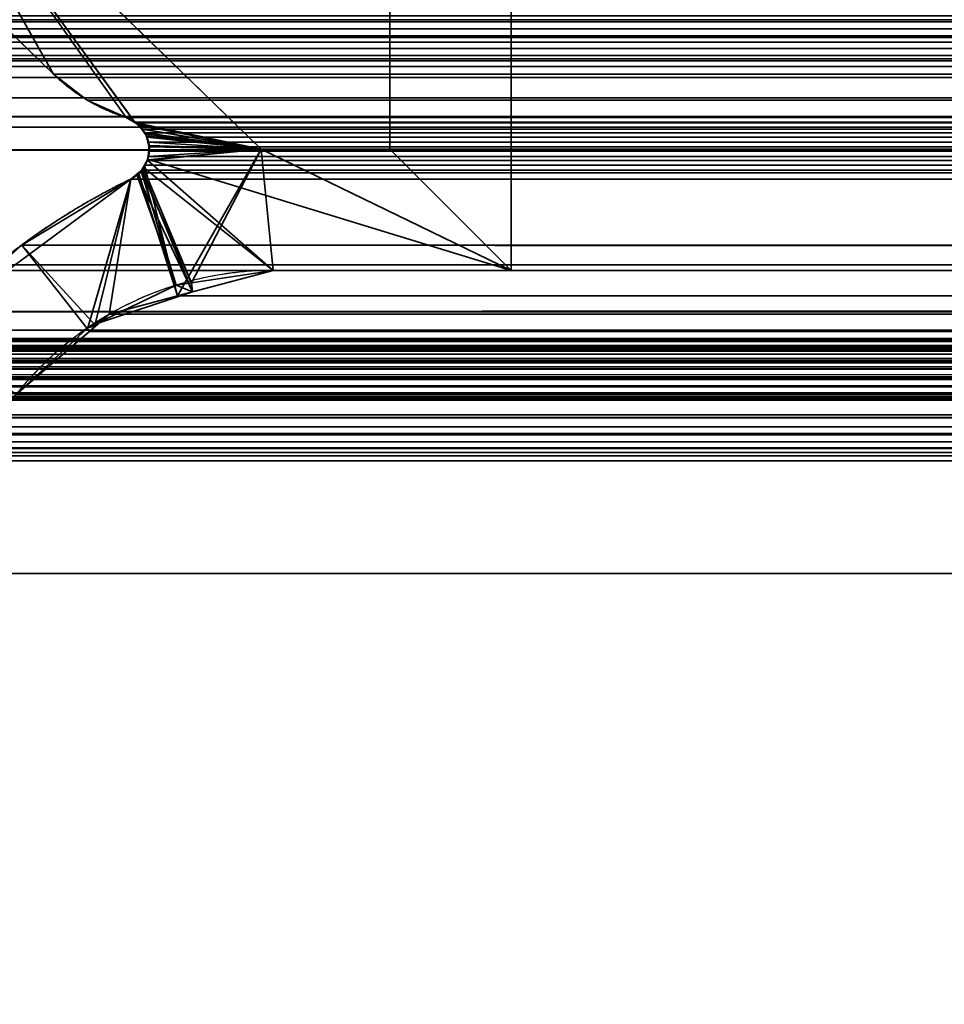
# Model space of a CAD drawing. Header units: millimetres. Extents: x -490 to 6690, y -115 to 132.
# Tile 84 of 256: x -304.24 to -298.14, y -4.84 to 1.65. Entities that reach past the tile are written whole.
import ezdxf

# ---------------------------------------------------------------- set-up
doc = ezdxf.new("R2010")
doc.units = ezdxf.units.MM
doc.layers.add('151', color=7, linetype='Continuous', true_color=0xffffff)

# ---------------------------------------------------------------- blocks, each defined once
blk = doc.blocks.new('UG_SURFACE_001')
at = {"layer": '151', "color": 252, "linetype": 'Continuous', "lineweight": 35}
for points in [[(490, -6.2, 2201.9999), (490, 113.2, 2201.9999), (-490, 113.2, 2201.9999), (-490, -6.2, 2201.9999)], [(-340, -6.2, 2052), (-340, 113.2, 2052), (340, 113.2, 2052), (340, -6.2, 2052)]]:
    blk.add_3dface(points, dxfattribs=at)
blk = doc.blocks.new('UG_SURFACE_022')
at = {"layer": '151', "color": 252, "linetype": 'Continuous', "lineweight": 35}
for points in [[(-309, -26, 2017), (309, -26, 2017), (309, 0, 2017), (-309, 0, 2017)], [(-309, -2), (-309, 0, 2), (309, 0, 2), (309, -2)], [(-309, 0, 2), (-309, 0, 2017), (309, 0, 2017), (309, 0, 2)], [(-309, -26), (-309, -2), (309, -2), (309, -26)]]:
    blk.add_3dface(points, dxfattribs=at)
blk = doc.blocks.new('UG_SURFACE_045')
at = {"layer": '151', "color": 14, "linetype": 'Continuous', "lineweight": 35}
for points in [[(317.3, -10, 2024.3001), (317.3, 19, 2024.3001), (-317.3, 19, 2024.3001), (-317.3, -10, 2024.3001)], [(313.25, 16.25, 2020.2501), (313.25, -22, 2020.2501), (-313.25, -22, 2020.2501), (-313.25, 16.25, 2020.2501)]]:
    blk.add_3dface(points, dxfattribs=at)
blk = doc.blocks.new('UG_SURFACE_046')
at = {"layer": '151', "color": 7, "linetype": 'Continuous', "lineweight": 35}
for points in [[(-313.25, 16, 2020.2501), (-313.25, -22, 2020.2501), (313.25, -22, 2020.2501), (313.25, 16, 2020.2501)], [(313, 16, 2020), (313, -22, 2020), (-313, -22, 2020), (-313, 16, 2020)]]:
    blk.add_3dface(points, dxfattribs=at)
blk = doc.blocks.new('UG_SURFACE_053')
at = {"layer": '151', "color": 46, "linetype": 'Continuous', "lineweight": 35}
for points in [[(-301.8, 0.8, -8), (-301.8, 3.15, -8), (-301, 4, -8), (-301, 0, -8)], [(-301.8, 3.15, 2008.8), (-301.8, 0.8, 2008.8), (-301, 0, 2007.9999), (-301, 4, 2007.9999)], [(-301, 0, -8), (-301, 4, -8), (-301, 4, 2007.9999), (-301, 0, 2007.9999)], [(-304.0179, 1.2939, -8), (-305.9291, 3.15, -8), (-305.0679, 3.15, -8)], [(-305.0679, 3.15, 2012.0678), (-305.9291, 3.15, 2012.9292), (-304.0179, 1.2939, 2011.0178)], [(-305.9291, 3.15, -8), (-304.0179, 1.2939, -8), (-304.0179, 1.2939, 2011.0178), (-305.9291, 3.15, 2012.9292)], [(-305.0679, 3.15, -8), (-303.5398, 1.009, -8), (-303.7956, 1.1235, -8), (-304.0179, 1.2939, -8)], [(-305.0679, 3.15, -8), (-302.6481, 0.8, -8), (-303.4641, 0.9674, -8), (-303.48, 0.9761, -8)], [(-303.48, 0.9761, -8), (-303.5398, 1.009, -8), (-305.0679, 3.15, -8)], [(-305.0679, 3.15, 2012.0678), (-303.5398, 1.009, 2010.5398), (-303.4801, 0.9737, 2010.4802)], [(-304.0179, 1.2939, 2011.0178), (-303.7956, 1.1235, 2010.7956), (-303.5398, 1.009, 2010.5398), (-305.0679, 3.15, 2012.0678)], [(-303.4801, 0.9737, 2010.4802), (-303.4537, 0.9581, 2010.4537), (-302.6481, 0.8, 2009.6481), (-305.0679, 3.15, 2012.0678)], [(-305.0679, 3.15, 2012.0678), (-302.6481, 0.8, 2009.6481), (-302.6481, 0.8, -8), (-305.0679, 3.15, -8)], [(-301.8, 0.8, 2008.8), (-301.8, 3.15, 2008.8), (-301.8, 3.15, -8), (-301.8, 0.8, -8)], [(-303.7956, 1.1235, 2010.7956), (-304.0179, 1.2939, 2011.0178), (-304.0179, 1.2939, -8), (-303.7956, 1.1235, -8)], [(-303.7956, 1.1235, -8), (-303.5398, 1.009, -8), (-303.5398, 1.009, 2010.5398), (-303.7956, 1.1235, 2010.7956)], [(-303.5398, 1.009, -8), (-303.48, 0.9761, -8), (-303.4801, 0.9737, 2010.4802)], [(-303.4801, 0.9737, 2010.4802), (-303.5398, 1.009, 2010.5398), (-303.5398, 1.009, -8)], [(-303.4537, 0.9581, 2010.4537), (-303.4801, 0.9737, 2010.4802), (-303.48, 0.9761, -8)], [(-303.48, 0.9761, -8), (-303.4641, 0.9674, -8), (-303.4362, 0.9328, 2010.4363)], [(-303.4362, 0.9328, 2010.4363), (-303.4537, 0.9581, 2010.4537), (-303.48, 0.9761, -8)], [(-303.4372, 0.9335, -8), (-303.4641, 0.9674, -8), (-302.6481, 0.8, -8)], [(-303.4641, 0.9674, -8), (-303.4372, 0.9335, -8), (-303.4362, 0.9328, 2010.4363)], [(-302.6481, 0.8, 2009.6481), (-303.4537, 0.9581, 2010.4537), (-303.4362, 0.9328, 2010.4363)], [(-302.6481, 0.8, -8), (-303.4103, 0.8996, -8), (-303.4372, 0.9335, -8)], [(-303.4044, 0.8872, 2010.4043), (-303.4372, 0.9335, -8), (-303.4103, 0.8996, -8)], [(-303.4044, 0.8872, 2010.4043), (-303.4362, 0.9328, 2010.4363), (-303.4372, 0.9335, -8)], [(-303.4362, 0.9328, 2010.4363), (-303.4044, 0.8872, 2010.4043), (-302.6481, 0.8, 2009.6481)], [(-303.4056, 0.8826, -8), (-303.4103, 0.8996, -8), (-302.6481, 0.8, -8)], [(-303.4103, 0.8996, -8), (-303.4056, 0.8826, -8), (-303.4033, 0.8831, 2010.4034)], [(-303.4033, 0.8831, 2010.4034), (-303.4044, 0.8872, 2010.4043), (-303.4103, 0.8996, -8)], [(-303.3877, 0.8245, 2010.3877), (-303.4033, 0.8831, 2010.4034), (-303.4056, 0.8826, -8)], [(-302.6481, 0.8, -8), (-303.387, 0.8163, -8), (-303.3889, 0.8231, -8), (-303.4056, 0.8826, -8)], [(-303.4056, 0.8826, -8), (-303.3889, 0.8231, -8), (-303.3877, 0.8234, 2010.3877)], [(-303.3877, 0.8234, 2010.3877), (-303.3877, 0.8245, 2010.3877), (-303.4056, 0.8826, -8)], [(-302.6481, 0.8, 2009.6481), (-303.4044, 0.8872, 2010.4043), (-303.4033, 0.8831, 2010.4034)], [(-303.4033, 0.8831, 2010.4034), (-303.3877, 0.8245, 2010.3877), (-302.6481, 0.8, 2009.6481)], [(-303.4276, 0.6783, -8), (-303.3977, 0.7304, -8), (-302.6481, 0.8, -8), (-303.1094, -0.0815, -8)], [(-302.6481, 0.8, -8), (-303.3977, 0.7304, -8), (-303.3974, 0.7329, -8), (-303.3896, 0.795, -8)], [(-302.6481, 0.8, 2009.6481), (-303.3865, 0.7913, 2010.3865), (-303.3977, 0.7331, 2010.3977), (-301, 0, 2007.9999)], [(-303.3974, 0.7329, -8), (-303.3977, 0.7331, 2010.3977), (-303.3865, 0.7913, 2010.3865)], [(-303.3865, 0.7913, 2010.3865), (-303.3896, 0.795, -8), (-303.3974, 0.7329, -8)], [(-303.3896, 0.795, -8), (-303.387, 0.8163, -8), (-302.6481, 0.8, -8)], [(-303.387, 0.8163, -8), (-303.3896, 0.795, -8), (-303.3866, 0.7946, 2010.3867)], [(-303.3865, 0.7913, 2010.3865), (-303.3866, 0.7946, 2010.3867), (-303.3896, 0.795, -8)], [(-303.3866, 0.7946, 2010.3867), (-303.3877, 0.8234, 2010.3877), (-303.3889, 0.8231, -8)], [(-303.3889, 0.8231, -8), (-303.387, 0.8163, -8), (-303.3866, 0.7946, 2010.3867)], [(-302.6481, 0.8, 2009.6481), (-303.3877, 0.8245, 2010.3877), (-303.3877, 0.8234, 2010.3877), (-303.3866, 0.7946, 2010.3867)], [(-303.3866, 0.7946, 2010.3867), (-303.3865, 0.7913, 2010.3865), (-302.6481, 0.8, 2009.6481)], [(-302.5696, 0, -8), (-303.1094, -0.0815, -8), (-302.6481, 0.8, -8)], [(-302.6481, 0.8, -8), (-301.8, 0.8, -8), (-301, 0, -8), (-302.5696, 0, -8)], [(-301, 0, 2007.9999), (-301.8, 0.8, 2008.8), (-302.6481, 0.8, 2009.6481)], [(-301.8, 0.8, 2008.8), (-301.8, 0.8, -8), (-302.6481, 0.8, -8), (-302.6481, 0.8, 2009.6481)], [(-303.3977, 0.7304, -8), (-303.4276, 0.6783, -8), (-303.426, 0.6782, 2010.426)], [(-303.3977, 0.7304, -8), (-303.426, 0.6782, 2010.426), (-303.3989, 0.7268, 2010.3989)], [(-302.5696, 0, 2009.5696), (-303.3989, 0.7268, 2010.3989), (-303.426, 0.6782, 2010.426)], [(-303.3977, 0.7331, 2010.3977), (-303.3989, 0.7268, 2010.3989), (-302.5696, 0, 2009.5696), (-301, 0, 2007.9999)], [(-303.3989, 0.7268, 2010.3989), (-303.3977, 0.7331, 2010.3977), (-303.3974, 0.7329, -8)], [(-303.3989, 0.7268, 2010.3989), (-303.3974, 0.7329, -8), (-303.3977, 0.7304, -8)], [(-303.4695, 0.6335, -8), (-303.469, 0.6353, 2010.469), (-303.4347, 0.6627, 2010.4346)], [(-303.4347, 0.6627, 2010.4346), (-303.4408, 0.6554, -8), (-303.4695, 0.6335, -8)], [(-303.4695, 0.6335, -8), (-303.4408, 0.6554, -8), (-303.2095, -0.0966, -8)], [(-303.1015, -0.1422, 2010.1016), (-303.4347, 0.6627, 2010.4346), (-303.469, 0.6353, 2010.469)], [(-303.1094, -0.0815, -8), (-303.4408, 0.6554, -8), (-303.4276, 0.6783, -8)], [(-303.4347, 0.6627, 2010.4346), (-303.4276, 0.6783, -8), (-303.4408, 0.6554, -8)], [(-303.4408, 0.6554, -8), (-303.1094, -0.0815, -8), (-303.2095, -0.0966, -8)], [(-303.4347, 0.6627, 2010.4346), (-303.426, 0.6782, 2010.426), (-303.4276, 0.6783, -8)], [(-303.426, 0.6782, 2010.426), (-303.4347, 0.6627, 2010.4346), (-303.1015, -0.1422, 2010.1016), (-302.5696, 0, 2009.5696)], [(-304.8555, -0.3929, -8), (-303.5096, 0.603, -8), (-303.7922, -0.3778, -8), (-304.266, -0.8186, -8)], [(-304.8555, -0.3929, -8), (-304.2285, 0.1672, 2011.2286), (-303.5096, 0.603, 2010.5095)], [(-303.5096, 0.603, 2010.5095), (-303.5096, 0.603, -8), (-304.8555, -0.3929, -8)], [(-303.7404, -0.3661, 2010.7403), (-303.6508, -0.289, 2010.6509), (-303.5096, 0.603, 2010.5095), (-304.2285, 0.1672, 2011.2286)], [(-303.7448, -0.355, -8), (-303.7922, -0.3778, -8), (-303.5096, 0.603, -8)], [(-303.2095, -0.0966, -8), (-303.7448, -0.355, -8), (-303.5096, 0.603, -8), (-303.4695, 0.6335, -8)], [(-303.469, 0.6353, 2010.469), (-303.5096, 0.603, 2010.5095), (-303.6508, -0.289, 2010.6509), (-303.1015, -0.1422, 2010.1016)], [(-303.5096, 0.603, -8), (-303.5096, 0.603, 2010.5095), (-303.469, 0.6353, 2010.469)], [(-303.469, 0.6353, 2010.469), (-303.4695, 0.6335, -8), (-303.5096, 0.603, -8)], [(-304.266, -0.8186, 2011.266), (-303.7404, -0.3661, 2010.7403), (-304.2285, 0.1672, 2011.2286), (-304.8555, -0.3929, 2011.8556)], [(-304.8555, -0.3929, -8), (-304.8555, -0.3929, 2011.8556), (-304.2285, 0.1672, 2011.2286)], [(-303.1094, -0.0815, -8), (-302.5696, 0, -8), (-302.5696, 0, 2009.5696)], [(-302.5696, 0, 2009.5696), (-303.1015, -0.1422, 2010.1016), (-303.1094, -0.0815, -8)], [(-301, 0, 2007.9999), (-302.5696, 0, 2009.5696), (-302.5696, 0, -8), (-301, 0, -8)], [(-303.7448, -0.355, -8), (-303.2095, -0.0966, -8), (-303.1015, -0.1422, 2010.1016)], [(-303.2095, -0.0966, -8), (-303.1094, -0.0815, -8), (-303.1015, -0.1422, 2010.1016)], [(-303.1015, -0.1422, 2010.1016), (-303.6508, -0.289, 2010.6509), (-303.7448, -0.355, -8)], [(-303.6508, -0.289, 2010.6509), (-303.7404, -0.3661, 2010.7403), (-303.7448, -0.355, -8)], [(-304.266, -0.8186, -8), (-303.7922, -0.3778, -8), (-303.7404, -0.3661, 2010.7403)], [(-303.7404, -0.3661, 2010.7403), (-304.266, -0.8186, 2011.266), (-304.266, -0.8186, -8)], [(-303.7922, -0.3778, -8), (-303.7448, -0.355, -8), (-303.7404, -0.3661, 2010.7403)]]:
    blk.add_3dface(points, dxfattribs=at)
blk = doc.blocks.new('UG_SURFACE_054')
at = {"layer": '151', "color": 46, "linetype": 'Continuous', "lineweight": 35}
for points in [[(-301.8, 0.8, 2008.8), (-301.8, 3.15, 2008.8), (-301, 4, 2007.9999), (-301, 0, 2007.9999)], [(-301, 0, 2007.9999), (-301, 4, 2007.9999), (301, 4, 2007.9999), (301, 0, 2007.9999)], [(-304.0179, 1.2939, 2011.0178), (-305.9291, 3.15, 2012.9292), (-305.0679, 3.15, 2012.0678)], [(-305.9291, 3.15, 2012.9292), (-304.0179, 1.2939, 2011.0178), (304.0179, 1.2939, 2011.0178), (305.9291, 3.15, 2012.9292)], [(-305.0679, 3.15, 2012.0678), (-303.5398, 1.009, 2010.5398), (-303.7956, 1.1235, 2010.7956), (-304.0179, 1.2939, 2011.0178)], [(-305.0679, 3.15, 2012.0678), (-302.6481, 0.8, 2009.6481), (-303.4718, 0.9736, 2010.4718), (-303.4818, 0.9788, 2010.4818)], [(-303.4818, 0.9788, 2010.4818), (-303.5398, 1.009, 2010.5398), (-305.0679, 3.15, 2012.0678)], [(305.0679, 3.15, 2012.0678), (302.6481, 0.8, 2009.6481), (-302.6481, 0.8, 2009.6481), (-305.0679, 3.15, 2012.0678)], [(301.8, 0.8, 2008.8), (301.8, 3.15, 2008.8), (-301.8, 3.15, 2008.8), (-301.8, 0.8, 2008.8)], [(306.5608, 1.7724, 2013.5608), (-306.5591, 1.6534, 2013.5591), (-306.564, 1.7911, 2013.5639)], [(306.5608, 1.7724, 2013.5608), (306.559, 1.6537, 2013.5591), (-306.5591, 1.6534, 2013.5591)], [(-307.1362, 1.6803, 2014.1363), (307.1356, 1.6398, 2014.1356), (307.1362, 1.6803, 2014.1363)], [(-307.1362, 1.6803, 2014.1363), (-307.1356, 1.6398, 2014.1356), (307.1356, 1.6398, 2014.1356)], [(307.1349, 1.5937, 2014.1349), (-307.1356, 1.6398, 2014.1356), (-307.1349, 1.5937, 2014.1349)], [(307.1349, 1.5937, 2014.1349), (307.1356, 1.6398, 2014.1356), (-307.1356, 1.6398, 2014.1356)], [(-306.5549, 1.536, 2013.5548), (-306.5591, 1.6534, 2013.5591), (306.559, 1.6537, 2013.5591)], [(-306.5549, 1.536, 2013.5548), (306.559, 1.6537, 2013.5591), (306.5569, 1.519, 2013.557)], [(-307.1349, 1.5937, 2014.1349), (-307.1483, 1.5469, 2014.1482), (307.1483, 1.5469, 2014.1482)], [(-307.1349, 1.5937, 2014.1349), (307.1483, 1.5469, 2014.1482), (307.1349, 1.5937, 2014.1349)], [(-307.1599, 1.5064, 2014.1599), (-307.1899, 1.4633, 2014.19), (307.1899, 1.4633, 2014.19)], [(307.1599, 1.5064, 2014.1599), (-307.1483, 1.5469, 2014.1482), (-307.1599, 1.5064, 2014.1599)], [(-307.1599, 1.5064, 2014.1599), (307.1899, 1.4633, 2014.19), (307.1599, 1.5064, 2014.1599)], [(307.1599, 1.5064, 2014.1599), (307.1483, 1.5469, 2014.1482), (-307.1483, 1.5469, 2014.1482)], [(306.5569, 1.519, 2013.557), (-306.5965, 1.3821, 2013.5965), (-306.5549, 1.536, 2013.5548)], [(306.5569, 1.519, 2013.557), (306.5961, 1.3822, 2013.5961), (-306.5965, 1.3821, 2013.5965)], [(307.222, 1.4174, 2014.2219), (-307.1899, 1.4633, 2014.19), (-307.222, 1.4174, 2014.2219)], [(307.222, 1.4174, 2014.2219), (307.1899, 1.4633, 2014.19), (-307.1899, 1.4633, 2014.19)], [(307.2553, 1.3968, 2014.2553), (-307.2553, 1.3968, 2014.2553), (-307.3378, 1.3457, 2014.3378), (307.3378, 1.3457, 2014.3378)], [(-307.222, 1.4174, 2014.2219), (-307.2553, 1.3968, 2014.2553), (307.2553, 1.3968, 2014.2553)], [(-307.222, 1.4174, 2014.2219), (307.2553, 1.3968, 2014.2553), (307.222, 1.4174, 2014.2219)], [(-306.6258, 1.2731, 2013.6259), (306.5961, 1.3822, 2013.5961), (306.63, 1.2638, 2013.6299)], [(-306.6258, 1.2731, 2013.6259), (-306.5965, 1.3821, 2013.5965), (306.5961, 1.3822, 2013.5961)], [(-307.3378, 1.3457, 2014.3378), (-312.6169, -0.45, 2019.6168), (312.6169, -0.45, 2019.6168), (307.3378, 1.3457, 2014.3378)], [(306.63, 1.2638, 2013.6299), (-306.7178, 1.1374, 2013.7177), (-306.6258, 1.2731, 2013.6259)], [(306.63, 1.2638, 2013.6299), (306.7179, 1.1379, 2013.7179), (-306.7178, 1.1374, 2013.7177)], [(303.7956, 1.1235, 2010.7956), (304.0179, 1.2939, 2011.0178), (-304.0179, 1.2939, 2011.0178), (-303.7956, 1.1235, 2010.7956)], [(-306.8014, 1.0139, 2013.8013), (306.7179, 1.1379, 2013.7179), (306.8115, 1.0038, 2013.8116)], [(-306.8014, 1.0139, 2013.8013), (-306.7178, 1.1374, 2013.7177), (306.7179, 1.1379, 2013.7179)], [(-303.7956, 1.1235, 2010.7956), (-303.5398, 1.009, 2010.5398), (303.5398, 1.009, 2010.5398), (303.7956, 1.1235, 2010.7956)], [(306.8115, 1.0038, 2013.8116), (-306.9097, 0.9456, 2013.9098), (-306.8014, 1.0139, 2013.8013)], [(306.8115, 1.0038, 2013.8116), (306.9089, 0.9434, 2013.9089), (-306.9097, 0.9456, 2013.9098)], [(303.5398, 1.009, 2010.5398), (-303.5398, 1.009, 2010.5398), (-303.4818, 0.9788, 2010.4818)], [(-303.4818, 0.9788, 2010.4818), (303.4829, 0.9753, 2010.4828), (303.5398, 1.009, 2010.5398)], [(303.4537, 0.9581, 2010.4537), (-303.4818, 0.9788, 2010.4818), (-303.4718, 0.9736, 2010.4718)], [(303.4537, 0.9581, 2010.4537), (303.4829, 0.9753, 2010.4828), (-303.4818, 0.9788, 2010.4818)], [(-307.1501, 0.794, 2014.1501), (-306.9097, 0.9456, 2013.9098), (306.9089, 0.9434, 2013.9089)], [(306.9089, 0.9434, 2013.9089), (307.1501, 0.794, 2014.1501), (-307.1501, 0.794, 2014.1501)], [(-303.436, 0.9324, 2010.4361), (-303.4718, 0.9736, 2010.4718), (-302.6481, 0.8, 2009.6481)], [(-303.4718, 0.9736, 2010.4718), (303.4362, 0.9328, 2010.4363), (303.4537, 0.9581, 2010.4537)], [(-303.4718, 0.9736, 2010.4718), (-303.436, 0.9324, 2010.4361), (303.4362, 0.9328, 2010.4363)], [(303.4044, 0.8872, 2010.4043), (303.4362, 0.9328, 2010.4363), (-303.436, 0.9324, 2010.4361)], [(-302.6481, 0.8, 2009.6481), (-303.4149, 0.9081, 2010.4148), (-303.436, 0.9324, 2010.4361)], [(303.4044, 0.8872, 2010.4043), (-303.436, 0.9324, 2010.4361), (-303.4149, 0.9081, 2010.4148)], [(-303.4035, 0.8781, 2010.4034), (-303.4149, 0.9081, 2010.4148), (-302.6481, 0.8, 2009.6481)], [(-303.4149, 0.9081, 2010.4148), (303.4023, 0.8792, 2010.4022), (303.4044, 0.8872, 2010.4043)], [(-303.4149, 0.9081, 2010.4148), (-303.4035, 0.8781, 2010.4034), (303.4023, 0.8792, 2010.4022)], [(303.3877, 0.8245, 2010.3877), (303.4023, 0.8792, 2010.4022), (-303.4035, 0.8781, 2010.4034)], [(-302.6481, 0.8, 2009.6481), (-303.3911, 0.8454, 2010.391), (-303.4035, 0.8781, 2010.4034)], [(303.3877, 0.8245, 2010.3877), (-303.4035, 0.8781, 2010.4034), (-303.3911, 0.8454, 2010.391)], [(-303.3889, 0.816, 2010.3889), (-303.3911, 0.8454, 2010.391), (-302.6481, 0.8, 2009.6481)], [(-303.3911, 0.8454, 2010.391), (303.3874, 0.8162, 2010.3874), (303.3877, 0.8245, 2010.3877)], [(-303.3911, 0.8454, 2010.391), (-303.3889, 0.816, 2010.3889), (303.3874, 0.8162, 2010.3874)], [(-309.3752, 0.0371, 2016.3753), (-307.1501, 0.794, 2014.1501), (307.1501, 0.794, 2014.1501), (309.3752, 0.0371, 2016.3753)], [(-303.4177, 0.6933, 2010.4177), (-303.3998, 0.7244, 2010.3998), (-302.6481, 0.8, 2009.6481), (-303.1999, -0.1685, 2010.1998)], [(-302.6481, 0.8, 2009.6481), (-303.3998, 0.7244, 2010.3998), (-303.394, 0.7523, 2010.3939)], [(-303.394, 0.7523, 2010.3939), (-303.3867, 0.7869, 2010.3867), (-302.6481, 0.8, 2009.6481)], [(-303.3867, 0.7869, 2010.3867), (-303.394, 0.7523, 2010.3939), (303.394, 0.7522, 2010.3941)], [(303.3865, 0.7913, 2010.3865), (303.3874, 0.8162, 2010.3874), (-303.3889, 0.816, 2010.3889)], [(-302.6481, 0.8, 2009.6481), (-303.3867, 0.7869, 2010.3867), (-303.3889, 0.816, 2010.3889)], [(303.3865, 0.7913, 2010.3865), (-303.3889, 0.816, 2010.3889), (-303.3867, 0.7869, 2010.3867)], [(-303.3867, 0.7869, 2010.3867), (303.394, 0.7522, 2010.3941), (303.3865, 0.7913, 2010.3865)], [(-302.5696, 0, 2009.5696), (-303.1999, -0.1685, 2010.1998), (-302.6481, 0.8, 2009.6481)], [(-302.6481, 0.8, 2009.6481), (-301.8, 0.8, 2008.8), (-301, 0, 2007.9999), (-302.5696, 0, 2009.5696)], [(301.8, 0.8, 2008.8), (-301.8, 0.8, 2008.8), (-302.6481, 0.8, 2009.6481), (302.6481, 0.8, 2009.6481)], [(-303.3998, 0.7244, 2010.3998), (-303.4177, 0.6933, 2010.4177), (303.4177, 0.6932, 2010.4177)], [(303.3989, 0.7268, 2010.3989), (-303.394, 0.7523, 2010.3939), (-303.3998, 0.7244, 2010.3998)], [(-303.3998, 0.7244, 2010.3998), (303.4177, 0.6932, 2010.4177), (303.3989, 0.7268, 2010.3989)], [(303.3989, 0.7268, 2010.3989), (303.394, 0.7522, 2010.3941), (-303.394, 0.7523, 2010.3939)], [(-303.4576, 0.6439, 2010.4575), (-303.4367, 0.6603, 2010.4368), (-303.1999, -0.1685, 2010.1998)], [(-303.4367, 0.6603, 2010.4368), (-303.4576, 0.6439, 2010.4575), (303.4578, 0.6443, 2010.4578)], [(-303.1999, -0.1685, 2010.1998), (-303.4367, 0.6603, 2010.4368), (-303.4177, 0.6933, 2010.4177)], [(303.4347, 0.6627, 2010.4346), (-303.4177, 0.6933, 2010.4177), (-303.4367, 0.6603, 2010.4368)], [(-303.4367, 0.6603, 2010.4368), (303.4578, 0.6443, 2010.4578), (303.4347, 0.6627, 2010.4346)], [(303.4347, 0.6627, 2010.4346), (303.4177, 0.6932, 2010.4177), (-303.4177, 0.6933, 2010.4177)], [(-304.2285, 0.1672, 2011.2286), (-303.5096, 0.603, 2010.5095), (-303.6508, -0.289, 2010.6509), (-303.7819, -0.4018, 2010.782)], [(304.2285, 0.1672, 2011.2286), (303.5096, 0.603, 2010.5095), (-303.5096, 0.603, 2010.5095), (-304.2285, 0.1672, 2011.2286)], [(-303.1999, -0.1685, 2010.1998), (-303.6508, -0.289, 2010.6509), (-303.5096, 0.603, 2010.5095), (-303.4576, 0.6439, 2010.4575)], [(-303.4576, 0.6439, 2010.4575), (-303.5096, 0.603, 2010.5095), (303.5096, 0.603, 2010.5095)], [(303.5096, 0.603, 2010.5095), (303.4578, 0.6443, 2010.4578), (-303.4576, 0.6439, 2010.4575)], [(-304.8555, -0.3929, 2011.8556), (-304.2285, 0.1672, 2011.2286), (-303.7819, -0.4018, 2010.782), (-304.266, -0.8186, 2011.266)], [(-304.2285, 0.1672, 2011.2286), (-304.8555, -0.3929, 2011.8556), (304.8555, -0.3929, 2011.8556)], [(-304.2285, 0.1672, 2011.2286), (304.8555, -0.3929, 2011.8556), (304.2285, 0.1672, 2011.2286)], [(-310.4251, -0.273, 2017.4251), (309.3752, 0.0371, 2016.3753), (310.4251, -0.273, 2017.4251)], [(-310.4251, -0.273, 2017.4251), (-309.3752, 0.0371, 2016.3753), (309.3752, 0.0371, 2016.3753)], [(303.1999, -0.1685, 2010.1998), (-303.1999, -0.1685, 2010.1998), (-302.5696, 0, 2009.5696), (302.5696, 0, 2009.5696)], [(301, 0, 2007.9999), (302.5696, 0, 2009.5696), (-302.5696, 0, 2009.5696), (-301, 0, 2007.9999)], [(-303.6508, -0.289, 2010.6509), (-303.1999, -0.1685, 2010.1998), (303.1999, -0.1685, 2010.1998), (303.6508, -0.289, 2010.6509)], [(310.4251, -0.273, 2017.4251), (-311.4966, -0.4967, 2018.4968), (-310.4251, -0.273, 2017.4251)], [(310.4251, -0.273, 2017.4251), (311.4966, -0.4967, 2018.4968), (-311.4966, -0.4967, 2018.4968)], [(303.7819, -0.4018, 2010.782), (-303.7819, -0.4018, 2010.782), (-303.6508, -0.289, 2010.6509)], [(303.6508, -0.289, 2010.6509), (303.7819, -0.4018, 2010.782), (-303.6508, -0.289, 2010.6509)], [(312.6591, -0.467, 2019.659), (312.6169, -0.45, 2019.6168), (-312.6169, -0.45, 2019.6168), (-312.6591, -0.467, 2019.659)], [(304.8555, -0.3929, 2011.8556), (-304.8555, -0.3929, 2011.8556), (-304.9503, -0.4572, 2011.9503), (304.9503, -0.4572, 2011.9503)], [(304.266, -0.8186, 2011.266), (-304.266, -0.8186, 2011.266), (-303.7819, -0.4018, 2010.782), (303.7819, -0.4018, 2010.782)], [(-312.6591, -0.467, 2019.659), (-312.727, -0.5199, 2019.727), (312.727, -0.5199, 2019.727)], [(-312.6591, -0.467, 2019.659), (312.727, -0.5199, 2019.727), (312.6591, -0.467, 2019.659)], [(-311.5499, -0.5199, 2018.5499), (-311.4966, -0.4967, 2018.4968), (311.4966, -0.4967, 2018.4968)], [(311.4966, -0.4967, 2018.4968), (311.5389, -0.5091, 2018.539), (-311.5499, -0.5199, 2018.5499)], [(311.5389, -0.5091, 2018.539), (311.5501, -0.5173, 2018.5502), (-311.5499, -0.5199, 2018.5499)], [(-311.5499, -0.5199, 2018.5499), (311.5501, -0.5173, 2018.5502), (311.5962, -0.5514, 2018.5962)], [(305.0554, -0.5088, 2012.0554), (-305.0554, -0.5088, 2012.0554), (-305.1716, -0.5306, 2012.1715), (305.1716, -0.5306, 2012.1715)], [(-305.0152, -0.5012, 2012.0151), (-305.0554, -0.5088, 2012.0554), (305.0554, -0.5088, 2012.0554)], [(305.0152, -0.5012, 2012.0151), (-304.9503, -0.4572, 2011.9503), (-305.0152, -0.5012, 2012.0151)], [(-305.0152, -0.5012, 2012.0151), (305.0554, -0.5088, 2012.0554), (305.0152, -0.5012, 2012.0151)], [(305.0152, -0.5012, 2012.0151), (304.9503, -0.4572, 2011.9503), (-304.9503, -0.4572, 2011.9503)], [(-312.8041, -0.58, 2019.8042), (-312.8183, -0.6051, 2019.8183), (312.8183, -0.6051, 2019.8183)], [(312.8041, -0.58, 2019.8042), (312.727, -0.5199, 2019.727), (-312.727, -0.5199, 2019.727), (-312.8041, -0.58, 2019.8042)], [(-312.8041, -0.58, 2019.8042), (312.8183, -0.6051, 2019.8183), (312.8041, -0.58, 2019.8042)], [(311.6291, -0.5971, 2018.6291), (-311.6292, -0.5965, 2018.6293), (-311.6241, -0.5838, 2018.6241)], [(-311.6241, -0.5838, 2018.6241), (-311.5956, -0.5516, 2018.5955), (311.5962, -0.5514, 2018.5962)], [(311.5962, -0.5514, 2018.5962), (311.6063, -0.5588, 2018.6062), (-311.6241, -0.5838, 2018.6241)], [(311.6063, -0.5588, 2018.6062), (311.6291, -0.5971, 2018.6291), (-311.6241, -0.5838, 2018.6241)], [(311.5962, -0.5514, 2018.5962), (-311.5956, -0.5516, 2018.5955), (-311.5783, -0.5322, 2018.5783)], [(311.5962, -0.5514, 2018.5962), (-311.5783, -0.5322, 2018.5783), (-311.5499, -0.5199, 2018.5499)], [(310.7576, -0.6093, 2017.7577), (310.0955, -0.5306, 2017.0956), (-310.0955, -0.5306, 2017.0956), (-310.7576, -0.6093, 2017.7577)], [(310.0955, -0.5306, 2017.0956), (305.1716, -0.5306, 2012.1715), (-305.1716, -0.5306, 2012.1715), (-310.0955, -0.5306, 2017.0956)], [(312.873, -0.7016, 2019.8729), (312.8183, -0.6051, 2019.8183), (-312.8183, -0.6051, 2019.8183), (-312.873, -0.7016, 2019.8729)], [(311.6373, -0.6107, 2018.6374), (-311.6465, -0.6503, 2018.6465), (-311.6454, -0.6371, 2018.6455)], [(311.6373, -0.6107, 2018.6374), (311.6468, -0.6506, 2018.6467), (-311.6465, -0.6503, 2018.6465)], [(-311.6454, -0.6371, 2018.6455), (-311.6292, -0.5965, 2018.6293), (311.6291, -0.5971, 2018.6291)], [(311.6291, -0.5971, 2018.6291), (311.6373, -0.6107, 2018.6374), (-311.6454, -0.6371, 2018.6455)], [(-310.7576, -0.6093, 2017.7577), (-311.3828, -0.841, 2018.3828), (311.3828, -0.841, 2018.3828), (310.7576, -0.6093, 2017.7577)], [(-312.873, -0.7016, 2019.8729), (-312.8761, -0.7183, 2019.876), (312.8761, -0.7183, 2019.876)], [(-312.873, -0.7016, 2019.8729), (312.8761, -0.7183, 2019.876), (312.873, -0.7016, 2019.8729)], [(-311.6497, -0.6882, 2018.6496), (-311.6465, -0.6503, 2018.6465), (311.6468, -0.6506, 2018.6467)], [(-311.647, -0.7072, 2018.647), (-311.6497, -0.6882, 2018.6496), (311.6468, -0.6506, 2018.6467)], [(311.6468, -0.6506, 2018.6467), (311.6492, -0.6609, 2018.6491), (-311.647, -0.7072, 2018.647)], [(311.6492, -0.6609, 2018.6491), (311.6468, -0.7073, 2018.6467), (-311.647, -0.7072, 2018.647)], [(-311.6455, -0.7182, 2018.6455), (-311.647, -0.7072, 2018.647), (311.6468, -0.7073, 2018.6467)], [(-311.6455, -0.7182, 2018.6455), (311.6468, -0.7073, 2018.6467), (311.6464, -0.7137, 2018.6465)], [(-311.6288, -0.7612, 2018.6288), (-311.6455, -0.7182, 2018.6455), (311.6464, -0.7137, 2018.6465)], [(311.6464, -0.7137, 2018.6465), (311.6289, -0.7613, 2018.6288), (-311.6288, -0.7612, 2018.6288)], [(312.8973, -0.8307, 2019.8972), (312.8761, -0.7183, 2019.876), (-312.8761, -0.7183, 2019.876), (-312.8973, -0.8307, 2019.8972)], [(-311.626, -0.7683, 2018.626), (-311.6288, -0.7612, 2018.6288), (311.6289, -0.7613, 2018.6288)], [(-311.626, -0.7683, 2018.626), (311.6289, -0.7613, 2018.6288), (311.6269, -0.7668, 2018.6269)], [(-311.626, -0.7683, 2018.626), (311.6269, -0.7668, 2018.6269), (311.5937, -0.8045, 2018.5938)], [(311.5937, -0.8045, 2018.5938), (-311.5952, -0.8073, 2018.5952), (-311.626, -0.7683, 2018.626)], [(-312.8973, -0.8307, 2019.8972), (312.8956, -0.8445, 2019.8956), (312.8973, -0.8307, 2019.8972)], [(-312.8973, -0.8307, 2019.8972), (-312.8956, -0.8445, 2019.8956), (312.8956, -0.8445, 2019.8956)], [(-311.5912, -0.8123, 2018.5912), (-311.5952, -0.8073, 2018.5952), (311.5937, -0.8045, 2018.5938)], [(-311.5912, -0.8123, 2018.5912), (311.5937, -0.8045, 2018.5938), (311.5753, -0.8255, 2018.5752)], [(-311.5912, -0.8123, 2018.5912), (311.5753, -0.8255, 2018.5752), (311.5481, -0.8358, 2018.548)], [(311.5481, -0.8358, 2018.548), (-311.5478, -0.8364, 2018.5478), (-311.5912, -0.8123, 2018.5912)], [(-311.5145, -0.8548, 2018.5144), (-311.5478, -0.8364, 2018.5478), (311.5481, -0.8358, 2018.548)], [(-311.4946, -0.8548, 2018.4946), (-311.5145, -0.8548, 2018.5144), (311.5481, -0.8358, 2018.548)], [(311.5481, -0.8358, 2018.548), (311.4941, -0.8564, 2018.4941), (-311.4946, -0.8548, 2018.4946)], [(-311.4189, -0.8549, 2018.419), (311.438, -0.8517, 2018.4381), (311.3828, -0.841, 2018.3828)], [(311.3828, -0.841, 2018.3828), (-311.3828, -0.841, 2018.3828), (-311.4189, -0.8549, 2018.419)], [(304.5277, -1.0324, 2011.5278), (-304.5277, -1.0324, 2011.5278), (-304.266, -0.8186, 2011.266), (304.266, -0.8186, 2011.266)], [(312.8956, -0.8445, 2019.8956), (-312.8956, -0.8445, 2019.8956), (-312.8822, -0.9531, 2019.8822)], [(312.8822, -0.9531, 2019.8822), (312.8956, -0.8445, 2019.8956), (-312.8822, -0.9531, 2019.8822)], [(-311.4373, -0.8549, 2018.4374), (-311.4946, -0.8548, 2018.4946), (311.4941, -0.8564, 2018.4941)], [(311.4835, -0.8604, 2018.4834), (311.438, -0.8517, 2018.4381), (-311.4373, -0.8549, 2018.4374)], [(-311.4189, -0.8549, 2018.419), (-311.4373, -0.8549, 2018.4374), (311.438, -0.8517, 2018.4381)], [(311.4941, -0.8564, 2018.4941), (311.4835, -0.8604, 2018.4834), (-311.4373, -0.8549, 2018.4374)], [(-312.8822, -0.9531, 2019.8822), (-312.8743, -0.9701, 2019.8743), (312.8743, -0.9701, 2019.8743), (312.8822, -0.9531, 2019.8822)], [(312.8252, -1.0754, 2019.8252), (-312.8743, -0.9701, 2019.8743), (-312.8252, -1.0754, 2019.8252)], [(312.8252, -1.0754, 2019.8252), (312.8743, -0.9701, 2019.8743), (-312.8743, -0.9701, 2019.8743)], [(-304.6469, -1.1298, 2011.647), (304.5277, -1.0324, 2011.5278), (304.6469, -1.1298, 2011.647)], [(-304.6469, -1.1298, 2011.647), (-304.5277, -1.0324, 2011.5278), (304.5277, -1.0324, 2011.5278)], [(-312.8252, -1.0754, 2019.8252), (-312.816, -1.0838, 2019.8159), (312.816, -1.0838, 2019.8159), (312.8252, -1.0754, 2019.8252)], [(312.816, -1.0838, 2019.8159), (-312.816, -1.0838, 2019.8159), (-312.7224, -1.1699, 2019.7225), (312.7224, -1.1699, 2019.7225)], [(304.6469, -1.1298, 2011.647), (-304.8335, -1.1745, 2011.8334), (-304.6469, -1.1298, 2011.647)], [(304.6469, -1.1298, 2011.647), (304.8335, -1.1745, 2011.8334), (-304.8335, -1.1745, 2011.8334)], [(312.7224, -1.1699, 2019.7225), (-312.7224, -1.1699, 2019.7225), (-312.6881, -1.2015, 2019.6881)], [(312.6881, -1.2015, 2019.6881), (312.7224, -1.1699, 2019.7225), (-312.6881, -1.2015, 2019.6881)], [(-312.6881, -1.2015, 2019.6881), (-312.6092, -1.2224, 2019.6092), (312.6092, -1.2224, 2019.6092), (312.6881, -1.2015, 2019.6881)], [(312.6092, -1.2224, 2019.6092), (-312.6092, -1.2224, 2019.6092), (-312.4836, -1.2556, 2019.4836), (312.4836, -1.2556, 2019.4836)], [(305.1716, -1.2556, 2012.1715), (-305.1716, -1.2556, 2012.1715), (-304.8335, -1.1745, 2011.8334), (304.8335, -1.1745, 2011.8334)], [(305.1716, -1.2556, 2012.1715), (312.4836, -1.2556, 2019.4836), (-312.4836, -1.2556, 2019.4836), (-305.1716, -1.2556, 2012.1715)]]:
    blk.add_3dface(points, dxfattribs=at)
blk = doc.blocks.new('UG_SURFACE_072')
at = {"layer": '151', "color": 254, "linetype": 'Continuous', "lineweight": 35}
for points in [[(323.25, 111.75, 2030.2501), (-323.25, 111.75, 2030.2501), (-323.25, -10, 2030.2501), (323.25, -10, 2030.2501)], [(317.5, 21, 2024.4999), (317.5, -8, 2024.4999), (-317.5, -8, 2024.4999), (-317.5, 21, 2024.4999)]]:
    blk.add_3dface(points, dxfattribs=at)

msp = doc.modelspace()

# ---------------------------------------------------------------- linework, layer by layer
at = {"layer": '151', "color": 253, "linetype": 'Continuous', "lineweight": -3}
for p, q in [((-301, 0, -8), (-301, 4, -8)), ((-301, 0, 2008), (-301, 4, 2008)), ((-301, 0, 2008), (-301, 4, 2008)), ((-305.9291, 3.15, -8), (-304.0179, 1.2939, -8)), ((-304.0179, 1.2939, 2011.0179), (-305.9291, 3.15, 2012.9291)), ((-304.0179, 1.2939, 2011.0179), (-305.9291, 3.15, 2012.9291)), ((-305.0679, 3.15, -8), (-302.6481, 0.8, -8)), ((-302.6481, 0.8, 2009.6481), (-305.0679, 3.15, 2012.0679)), ((-302.6481, 0.8, 2009.6481), (-305.0679, 3.15, 2012.0679)), ((-301.8, 3.15, 2008.8), (-301.8, 0.8, 2008.8)), ((-301.8, 0.8, -8), (-301.8, 3.15, -8)), ((-301.8, 3.15, 2008.8), (-301.8, 0.8, 2008.8)), ((307.3378, 1.3457, 2014.3378), (-307.3378, 1.3457, 2014.3378)), ((-304.0179, 1.2939, 2011.0179), (304.0179, 1.2939, 2011.0179)), ((-304.0179, 1.2939, -8), (-304.0179, 1.2939, 2011.0179)), ((-303.5398, 1.009, 2010.5398), (303.5398, 1.009, 2010.5398)), ((-303.5398, 1.009, -8), (-303.5398, 1.009, 2010.5398)), ((-307.1501, 0.794, 2014.1501), (307.1501, 0.794, 2014.1501)), ((-301.8, 0.8, 2008.8), (-302.6481, 0.8, 2009.6481)), ((-302.6481, 0.8, -8), (-302.6481, 0.8, 2009.6481)), ((-302.6481, 0.8, 2009.6481), (302.6481, 0.8, 2009.6481)), ((-302.6481, 0.8, 2009.6481), (-301.8, 0.8, 2008.8)), ((-302.6481, 0.8, -8), (-301.8, 0.8, -8)), ((-301.8, 0.8, 2008.8), (301.8, 0.8, 2008.8)), ((-301.8, 0.8, -8), (-301.8, 0.8, 2008.8)), ((-303.5096, 0.603, 2010.5096), (303.5096, 0.603, 2010.5096)), ((-303.5096, 0.603, -8), (-303.5096, 0.603, 2010.5096)), ((-309.3752, 0.0371, 2016.3752), (309.3752, 0.0371, 2016.3752)), ((-309, 0, 2017), (309, 0, 2017)), ((-309, 0, 2), (309, 0, 2)), ((-302.5696, 0, 2009.5696), (-301, 0, 2008)), ((-301, 0, 2008), (-302.5696, 0, 2009.5696)), ((302.5696, 0, 2009.5696), (-302.5696, 0, 2009.5696)), ((-302.5696, 0, -8), (-301, 0, -8)), ((-302.5696, 0, 2009.5696), (-302.5696, 0, -8)), ((301, 0, 2008), (-301, 0, 2008)), ((-301, 0, 2008), (-301, 0, -8)), ((312.6169, -0.45, 2019.6169), (-312.6169, -0.45, 2019.6169)), ((-304.8555, -0.3929, 2011.8555), (304.8555, -0.3929, 2011.8555)), ((-311.4966, -0.4967, 2018.4966), (311.4966, -0.4967, 2018.4966)), ((-310.0956, -0.5306, 2017.0956), (310.0956, -0.5306, 2017.0956)), ((-305.1716, -0.5306, 2012.1716), (305.1716, -0.5306, 2012.1716)), ((-311.3828, -0.841, 2018.3828), (311.3828, -0.841, 2018.3828)), ((304.266, -0.8186, 2011.266), (-304.266, -0.8186, 2011.266)), ((312.4836, -1.2556, 2019.4836), (-312.4836, -1.2556, 2019.4836)), ((305.1716, -1.2556, 2012.1716), (-305.1716, -1.2556, 2012.1716)), ((-309, -2), (309, -2))]:
    msp.add_line(p, q, dxfattribs=at)
at = {"layer": '151', "color": 253, "linetype": 'Continuous', "lineweight": -3, "extrusion": (0, 0, -1)}
for centre, radius, start, end in [((303.1796, 2.1572, 8), 1.2034, 287.42169, 314.16124), ((301.5105, -3.5061, 8), 4.5696, 42.94367, 64.05635)]:
    msp.add_arc(centre, radius, start, end, dxfattribs=at)
at = {"layer": '151', "color": 253, "linetype": 'Continuous', "lineweight": -3}
for centre, radius, start, end in [((-303.6054, 0.8, -8), 0.2191, 295.94365, 72.57831), ((-302.5696, -2.167, -8), 2.167, 90, 141.52022)]:
    msp.add_arc(centre, radius, start, end, dxfattribs=at)
for points, weights in [([(-304.0179, 1.2939, 2011.0179), (-303.9167, 1.1957, 2010.9167), (-303.8012, 1.114, 2010.8012), (-303.6744, 1.0513, 2010.6744), (-303.5398, 1.009, 2010.5398)], [1, 0.986449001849, 0.981932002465, 0.986449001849, 1]), ([(-303.5398, 1.009, 2010.5398), (-303.6744, 1.0513, 2010.6744), (-303.8012, 1.114, 2010.8012), (-303.9167, 1.1957, 2010.9167), (-304.0179, 1.2939, 2011.0179)], [1, 0.986449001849, 0.981932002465, 0.986449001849, 1]), ([(-303.5096, 0.603, 2010.5096), (-303.8892, 0.4183, 2010.8892), (-304.2441, 0.1882, 2011.2441), (-304.5679, -0.0839, 2011.5679), (-304.8555, -0.3929, 2011.8555)], [1, 0.991537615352, 0.988716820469, 0.991537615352, 1]), ([(-304.8555, -0.3929, 2011.8555), (-304.5679, -0.0839, 2011.5679), (-304.2441, 0.1882, 2011.2441), (-303.8892, 0.4183, 2010.8892), (-303.5096, 0.603, 2010.5096)], [1, 0.991537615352, 0.988716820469, 0.991537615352, 1]), ([(-302.5696, 0, 2009.5696), (-303.0651, 0, 2010.0651), (-303.5448, -0.1461, 2010.5448), (-303.9577, -0.4307, 2010.9577), (-304.266, -0.8186, 2011.266)], [1, 0.950310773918, 0.933747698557, 0.950310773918, 1]), ([(-302.5696, 0, 2009.5696), (-303.0651, 0, 2010.0651), (-303.5448, -0.1461, 2010.5448), (-303.9577, -0.4307, 2010.9577), (-304.266, -0.8186, 2011.266)], [1, 0.950310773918, 0.933747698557, 0.950310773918, 1])]:
    msp.add_rational_spline(points, weights, degree=4, dxfattribs=at)
for points in [[(-303.5398, 1.009, 2010.5398), (-303.4812, 0.9906, 2010.4812), (-303.4202, 0.9469, 2010.4202), (-303.3915, 0.8776, 2010.3915), (-303.3824, 0.7549, 2010.3824), (-303.4005, 0.6822, 2010.4005), (-303.4543, 0.6299, 2010.4543), (-303.5096, 0.603, 2010.5096)], [(-303.5096, 0.603, 2010.5096), (-303.4543, 0.6299, 2010.4543), (-303.4005, 0.6822, 2010.4005), (-303.3824, 0.7549, 2010.3824), (-303.3915, 0.8776, 2010.3915), (-303.4202, 0.9469, 2010.4202), (-303.4812, 0.9906, 2010.4812), (-303.5398, 1.009, 2010.5398)]]:
    msp.add_rational_spline(points, [1, 1, 0.980159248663, 1, 1, 0.980159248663, 1, 1], degree=4, knots=[0, 0, 0, 0, 0, 0.5, 0.5, 0.5, 1, 1, 1, 1, 1], dxfattribs=at)

# ---------------------------------------------------------------- block references
for name in ['UG_SURFACE_001', 'UG_SURFACE_072', 'UG_SURFACE_045', 'UG_SURFACE_046', 'UG_SURFACE_053', 'UG_SURFACE_054', 'UG_SURFACE_022']:
    msp.add_blockref(name, (0, 0), dxfattribs=at)

doc.saveas('drawing.dxf')
